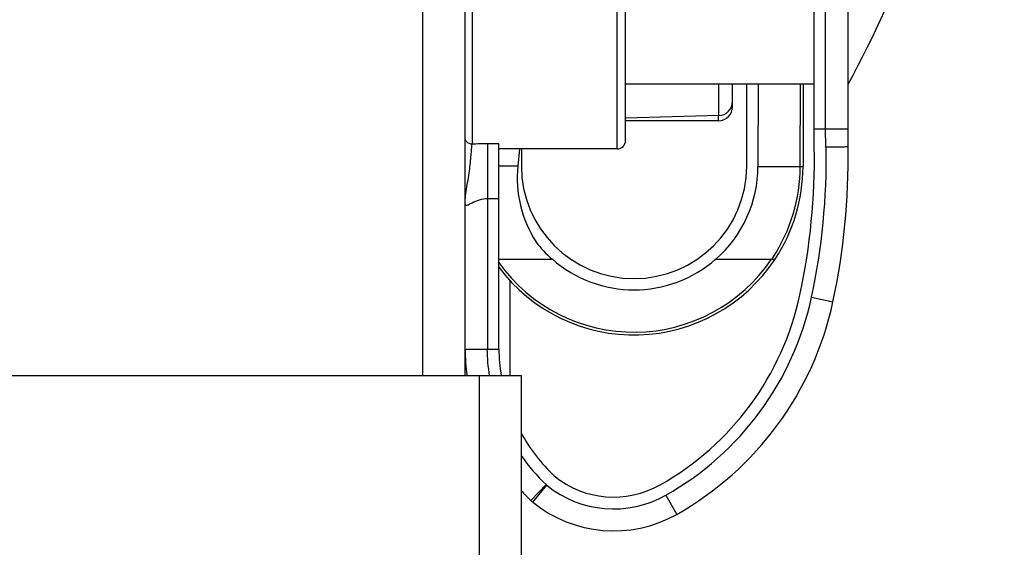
# Model space of a CAD drawing. Header units: millimetres. Extents: x 0 to 420, y 0 to 297.
# Tile 205 of 212: x 335 to 353, y 196 to 205. Entities that reach past the tile are written whole.
import ezdxf

# ---------------------------------------------------------------- set-up
doc = ezdxf.new("R2010")
doc.units = ezdxf.units.MM
doc.header["$LTSCALE"] = 23.1
doc.layers.get('0').update_dxf_attribs({"linetype": 'CONTINUOUS'})
doc.layers.add('COURBES', color=7, linetype='CONTINUOUS')
doc.layers.add('DIM_PILOTEES', color=7, linetype='CONTINUOUS')
doc.styles.get("Standard").update_dxf_attribs({"font": 'txt', "width": 0.7})
doc.dimstyles.new('DIMSTYLE_4', dxfattribs={"dimtxt": 2.5, "dimasz": 3.5, "dimexe": 2, "dimexo": 0, "dimtad": 1, "dimlfac": 2, "dimdsep": 46, "dimtxsty": 'Standard', "dimblk": '_FILLED', "dimblk1": '_FILLED', "dimblk2": '_FILLED', "dimcen": 0.09, "dimazin": 2, "dimtp": 0.3, "dimtm": 0.3, "dimtfac": 1, "dimtofl": 0, "dimtmove": 0, "dimatfit": 3, "dimldrblk": '_FILLED', "dimfxl": 0, "dimtolj": 1, "dimarcsym": 0})

# ---------------------------------------------------------------- blocks, each defined once
blk = doc.blocks.new('_FILLED')
at = {"color": 0, "linetype": 'ByBlock'}
blk.add_solid([(0, 0), (-1, 0.1429), (-1, -0.1429)], dxfattribs=at)
blk = doc.blocks.new('*D6')
at = {"layer": 'DIM_PILOTEES', "color": 2, "linetype": 'Continuous'}
for p, q in [((342.282, 250.582), (370.082, 250.582)), ((368.082, 250.582), (368.082, 222.332)), ((368.082, 194.082), (368.082, 222.332)), ((343.279, 194.082), (370.082, 194.082))]:
    blk.add_line(p, q, dxfattribs=at)
at = {"layer": 'DIM_PILOTEES', "color": 2, "linetype": 'Continuous', "xscale": 3.5, "yscale": 3.5, "zscale": 3.5}
for p, rotation in [((368.082, 250.582), 90), ((368.082, 194.082), 270)]:
    blk.add_blockref('_FILLED', p, dxfattribs=dict(at, rotation=rotation))
at = {"layer": 'DIM_PILOTEES', "color": 2, "linetype": 'Continuous', "insert": (364.957, 222.332), "char_height": 2.5, "width": 15.53571, "attachment_point": 2, "rotation": 90, "line_spacing_factor": 0.9}
blk.add_mtext('{\\ftxt;\\W0.0001;\\H0.0001;\\~}{\\ftxt;\\W2.2857142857;\\H2.5; }{\\ftxt;\\W0.0001;\\H0.0001;\\~}{\\ftxt;\\W0.0001;\\H0.0001;\\~}{\\ftxt;\\W1.8571428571;\\H2.5; }{\\ftxt;\\W0.0001;\\H0.0001;\\~}', dxfattribs=at)

msp = doc.modelspace()

# ---------------------------------------------------------------- linework, layer by layer
at = {"color": 7, "linetype": 'Continuous'}
for p, q in [((342.2819, 199.0823), (342.2819, 249.8323)), ((343.0319, 199.0823), (343.0319, 249.8323)), ((347.5385, 203.6991), (347.5385, 204.2571)), ((347.7819, 203.8573), (347.7819, 204.2571)), ((348.2345, 204.2571), (348.2319, 202.7982)), ((348.9819, 202.7969), (348.9845, 204.2571)), ((349.0345, 204.2571), (349.0319, 202.7968)), ((347.5385, 203.6991), (345.8819, 203.6557)), ((347.5319, 203.6073), (347.5319, 203.6989)), ((347.5319, 203.6073), (345.8819, 203.6073)), ((344.0009, 203.1071), (343.9692, 202.802)), ((343.9692, 202.802), (343.6319, 202.802)), ((348.2319, 202.7982), (349.0319, 202.7968)), ((343.6319, 201.152), (344.5768, 201.152)), ((347.4871, 201.152), (348.5374, 201.152)), ((343.8319, 199.0823), (343.8319, 200.7681)), ((344.0319, 199.0823), (252.0319, 199.0823)), ((343.2819, 199.0823), (343.2819, 195.5823)), ((344.0319, 194.8323), (344.0319, 199.0823))]:
    msp.add_line(p, q, dxfattribs=at)
at = {"color": 3, "linetype": 'Continuous'}
for p, q in [((349.2319, 203.1321), (349.2319, 209.3885)), ((345.7319, 203.1071), (345.7319, 208.0823)), ((345.8819, 203.2571), (345.8819, 208.0823)), ((349.4319, 203.4608), (349.4319, 207.7935)), ((349.8319, 203.1372), (349.8319, 207.7582)), ((343.1569, 206.7073), (343.1569, 203.1917)), ((349.2319, 204.2571), (345.8819, 204.2571)), ((349.2319, 203.4608), (349.8319, 203.4608)), ((349.4369, 203.1357), (349.4319, 203.4608)), ((343.6319, 203.1968), (343.4319, 203.1968)), ((343.4319, 203.1968), (343.4319, 199.5571)), ((343.6319, 199.5571), (343.6319, 203.1968)), ((345.7319, 203.1071), (343.6319, 203.1071)), ((343.4319, 202.2294), (343.6319, 202.2294)), ((349.1825, 200.4775), (349.5638, 200.3955)), ((343.0319, 199.5571), (343.6319, 199.5571)), ((344.2003, 196.873), (344.4698, 197.1549)), ((344.2369, 196.8407), (344.4826, 197.1436)), ((346.5978, 196.9657), (346.7895, 196.626))]:
    msp.add_line(p, q, dxfattribs=at)
at = {"color": 7, "linetype": 'Continuous'}
msp.add_lwpolyline([(349.0319, 202.7968), (349.0301, 202.7967), (349.0251, 202.7968)], dxfattribs=at)
at = {"color": 3, "linetype": 'Continuous'}
for centre, radius, start, end in [((336.0094, 211.9571), 15.8225, 330.87945, 341.45836), ((343.433, 195.8012), 7.3956, 90.00846, 92.13942), ((345.7319, 203.2571), 0.15, 270, 360), ((337.7541, 202.9345), 11.4795, 347.86657, 0.98671), ((337.7541, 202.9345), 11.6895, 347.86657, 0.98671), ((337.7541, 202.9345), 12.0795, 347.86657, 0.98671), ((343.9867, 201.5945), 5.1045, 299.42729, 347.86657), ((343.9867, 201.5945), 5.3145, 299.42729, 347.86657), ((343.9867, 201.5945), 5.7045, 299.42729, 347.86657), ((346.8139, 199.6071), 3.7824, 180.75706, 187.98645), ((346.8139, 199.6071), 3.3924, 180.85852, 188.91126), ((346.8139, 199.6071), 3.1824, 180.90492, 189.50445), ((346.8139, 199.6071), 3.1824, 209.03766, 226.29036), ((346.8139, 199.6071), 3.3924, 214.88382, 226.29036), ((344.6149, 197.3067), 0.21, 226.29036, 230.95544), ((345.671, 198.6088), 1.6765, 230.95544, 299.42729), ((346.8139, 199.6071), 3.7824, 222.57715, 226.29036), ((345.671, 198.6088), 1.8865, 230.95544, 299.42729), ((344.6149, 197.3067), 0.6, 226.29036, 230.95545), ((345.671, 198.6088), 2.2765, 230.95544, 299.42729)]:
    msp.add_arc(centre, radius, start, end, dxfattribs=at)
at = {"color": 7, "linetype": 'Continuous'}
for centre, radius, start, end in [((347.5319, 203.8573), 0.25, 270, 360), ((347.5319, 203.949), 0.25, 271.5, 360), ((346.0319, 202.802), 2.2, 311.40962, 359.9), ((346.0322, 202.802), 2.9497, 326.59328, 359.90148), ((346.0319, 202.802), 3, 326.63299, 359.9), ((346.0319, 202.802), 2.2, 217.74082, 228.59038), ((346.0468, 202.792), 2.9321, 325.99118, 326.59861), ((346.0319, 202.8073), 3, 216.82558, 326.54949), ((346.0319, 202.8073), 2.95, 215.51684, 325.90436), ((346.0319, 202.8073), 2.2, 228.67627, 311.3228)]:
    msp.add_arc(centre, radius, start, end, dxfattribs=at)
at = {"color": 3, "linetype": 'Continuous'}
for points, knots in [([(343.1569, 203.1917), (343.1252, 203.1917), (343.0596, 203.2166), (343.0319, 203.2818), (343.0319, 203.3128)], [0, 0, 0, 0, 0.5055354, 1, 1, 1, 1]), ([(343.0319, 202.1342), (343.0319, 202.1814), (343.0408, 202.2816), (343.0638, 202.4349), (343.0928, 202.5937), (343.1171, 202.7494), (343.1308, 202.8936), (343.1423, 203.0174), (343.1494, 203.1146), (343.156, 203.1695), (343.1569, 203.1917)], [0, 0, 0, 0, 0.1327665, 0.2824475, 0.4367061, 0.5872241, 0.7257527, 0.8444922, 0.9374809, 1, 1, 1, 1]), ([(349.8319, 203.1415), (349.8312, 203.1421), (349.8279, 203.1419), (349.8219, 203.1425), (349.8119, 203.1423), (349.7918, 203.1421), (349.7584, 203.1412), (349.7097, 203.1404), (349.6505, 203.1395), (349.5576, 203.1378), (349.4847, 203.1365), (349.4344, 203.1356)], [0, 0, 0, 0, 0.0065385, 0.022321, 0.0472517, 0.0811623, 0.1744867, 0.2988364, 0.4494507, 0.6208267, 1, 1, 1, 1]), ([(343.0319, 202.1342), (343.0319, 202.1259), (343.0372, 202.105), (343.0742, 202.1087), (343.1103, 202.1266), (343.1827, 202.1635), (343.2865, 202.2124), (343.3828, 202.2294), (343.4319, 202.2294)], [0, 0, 0, 0, 0.0570795, 0.1151723, 0.2133926, 0.3460067, 0.6639164, 1, 1, 1, 1])]:
    msp.add_open_spline(points, degree=3, knots=knots, dxfattribs=at)
at = {"color": 7, "linetype": 'Continuous'}
msp.add_open_spline([(343.9692, 202.802), (343.9457, 202.5699), (343.9789, 202.0928), (344.1667, 201.6538), (344.2922, 201.4554)], degree=3, knots=[0, 0, 0, 0, 0.4985294, 1, 1, 1, 1], dxfattribs=at)
at = {"layer": 'COURBES', "color": 4, "linetype": 'Continuous'}
for p, q in [((348.0319, 202.8038), (348.0345, 204.2571)), ((344.0319, 203.1071), (344.0319, 202.8073))]:
    msp.add_line(p, q, dxfattribs=at)
msp.add_arc((346.0319, 202.8073), 2, 180, 359.9, dxfattribs=at)

# ---------------------------------------------------------------- dimensions: what is measured, and where the dimension line sits
at = {"layer": 'DIM_PILOTEES', "color": 2, "linetype": 'Continuous'}
dim = msp.add_linear_dim(base=(368.0821, 250.5823), p1=(343.2794, 194.0823), p2=(342.2819, 250.5823), angle=90, text='{\\ftxt;\\W0.0001;\\H0.0001;\\~}{\\ftxt;\\W2.2857142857;\\H2.5; }{\\ftxt;\\W0.0001;\\H0.0001;\\~}{\\ftxt;\\W0.0001;\\H0.0001;\\~}{\\ftxt;\\W1.8571428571;\\H2.5; }{\\ftxt;\\W0.0001;\\H0.0001;\\~}', dimstyle='DIMSTYLE_4', dxfattribs=at)
dim.commit()
dim.dimension.update_dxf_attribs({"geometry": '*D6', "text_midpoint": (368.0821, 222.868), "dimtype": 160})

doc.saveas('drawing.dxf')
